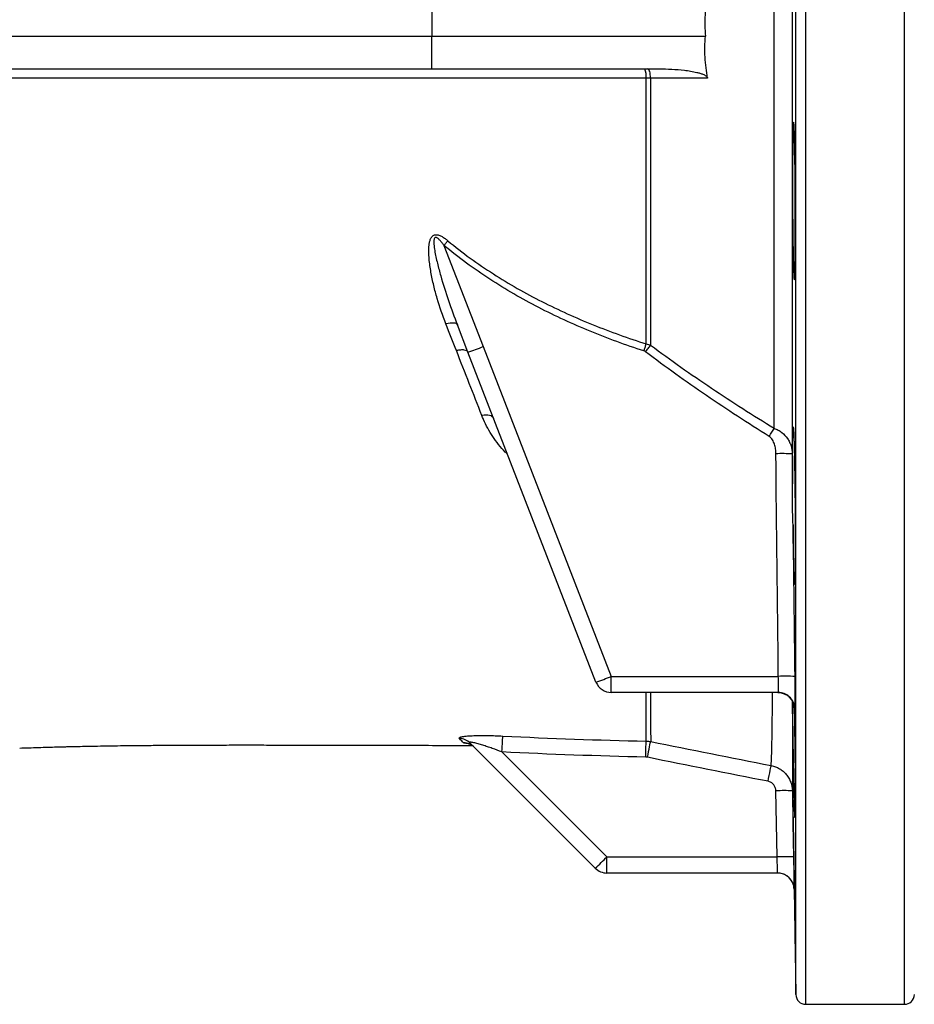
# Model space of a CAD drawing. Header units: millimetres. Extents: x 2703 to 14468, y 2068 to 15413.
# Tile 7 of 19: x 8284 to 9648, y 2343 to 3843. Entities that reach past the tile are written whole.
import ezdxf

# ---------------------------------------------------------------- set-up
doc = ezdxf.new("R2010")
doc.units = ezdxf.units.MM
doc.header["$LTSCALE"] = 5

msp = doc.modelspace()

# ---------------------------------------------------------------- linework, layer by layer
at = {"color": 8, "linetype": 'Continuous', "lineweight": 25}
for p, q in [((9482.4, 3818.3), (9482.4, 5293.3)), ((9632.9, 3818.3), (9632.9, 5293.3)), ((9467.4, 3818.3), (9467.4, 5278.6)), ((9467.4, 2358), (9467.4, 3818.3)), ((9482.4, 2343.3), (9482.4, 3818.3)), ((9632.9, 2343.3), (9632.9, 3818.3)), ((9465.1, 2793.6), (9464.9, 2796))]:
    msp.add_line(p, q, dxfattribs=at)
at = {"color": 7, "linetype": 'Continuous', "lineweight": 25}
for p, q in [((8912.7, 3868.3), (8912.5, 3818.3)), ((6903.9, 3818.3), (8912.5, 3818.3)), ((8912.7, 3768.3), (8912.5, 3818.3)), ((8912.5, 3818.3), (9329.4, 3818.3)), ((6903.3, 3768.3), (8912.7, 3768.3)), ((8912.7, 3768.3), (9258.8, 3768.3)), ((8931, 3499.5), (8990.9, 3345.3)), ((8967.6, 3336.7), (8951.4, 3378.4)), ((8990.9, 3345.3), (9186, 2842.9)), ((9162.7, 2834.3), (8967.6, 3336.7)), ((9186, 2842.9), (9440.6, 2842.9)), ((9186, 2818.3), (9186, 2842.9)), ((9440.7, 2818.3), (9186, 2818.3)), ((9161.6, 2550.6), (8971, 2741.2)), ((9019.4, 2727.8), (9179.3, 2567.9)), ((9438.7, 2567.9), (9437, 2668.5)), ((9179.3, 2567.9), (9438.7, 2567.9)), ((9179.3, 2543.3), (9179.3, 2567.9)), ((9439.6, 2543.3), (9179.3, 2543.3)), ((9464.6, 2518.7), (9467.4, 2358)), ((9482.4, 2343.3), (9632.9, 2343.3))]:
    msp.add_line(p, q, dxfattribs=at)
at = {"color": 7, "linetype": 'Continuous', "lineweight": 25, "flags": 128}
for points in [[(9245.9, 3754.2), (9245.8, 3757), (9245.5, 3759.6), (9245.1, 3762.1), (9244.5, 3764.2), (9243.8, 3766), (9243, 3767.2), (9242.1, 3768), (9241.2, 3768.3)], [(9332.9, 3754.2), (9304.5, 3754.2), (9245.9, 3754.2)], [(8931, 3499.5), (8931.8, 3500.4), (8932.6, 3501.3), (8933.3, 3502.2), (8934, 3503.1), (8934.8, 3503.9), (8935.5, 3504.8), (8936.2, 3505.7), (8936.9, 3506.5)], [(8951.4, 3378.4), (8950.7, 3379.5), (8949.5, 3380.3), (8947.8, 3380.9), (8945.7, 3381.2), (8943.2, 3381.2), (8940.3, 3381), (8937.2, 3380.5), (8933.9, 3379.8)], [(9235.6, 3338.7), (9236.1, 3340), (9236.5, 3341.4), (9237, 3342.8), (9237.4, 3344.1), (9237.9, 3345.4), (9238.3, 3346.7), (9238.7, 3348), (9239.1, 3349.3)], [(9238.2, 3337.3), (9239.2, 3338.6), (9240.3, 3340), (9241.3, 3341.3), (9242.3, 3342.6), (9243.2, 3343.8), (9244.2, 3345.1), (9245.1, 3346.3), (9246, 3347.5)], [(9006.8, 3235.7), (9006, 3237.2), (9004.6, 3238.5), (9002.8, 3239.6), (9000.6, 3240.3), (8998, 3240.8), (8995.1, 3241), (8992, 3240.8), (8988.6, 3240.4)], [(9426.6, 3208.4), (9427.6, 3210.1), (9428.7, 3211.7), (9429.7, 3213.3), (9430.7, 3214.9), (9431.7, 3216.5), (9432.6, 3218), (9433.5, 3219.4), (9434.4, 3220.8)], [(9019.4, 2727.8), (9019.6, 2732.1), (9019.8, 2736.3), (9020, 2740.2), (9020.2, 2743.7), (9020.4, 2746.7), (9020.5, 2749.2), (9020.6, 2750.9), (9020.7, 2752)], [(9238.5, 2719.9), (9238.6, 2724.4), (9238.7, 2728.7), (9238.8, 2732.7), (9238.9, 2736.3), (9239, 2739.3), (9239, 2741.7), (9239.1, 2743.4), (9239.1, 2744.3)], [(9241.2, 2719.6), (9242, 2724), (9242.9, 2728.3), (9243.7, 2732.2), (9244.4, 2735.7), (9245, 2738.7), (9245.5, 2741), (9245.9, 2742.7), (9246.1, 2743.5)], [(9424.9, 2683), (9425.8, 2687.5), (9426.6, 2691.9), (9427.4, 2695.9), (9428.1, 2699.5), (9428.7, 2702.5), (9429.2, 2704.8), (9429.5, 2706.3), (9429.7, 2707.1)], [(9462, 2668.5), (9462.9, 2618.5), (9463.7, 2567.9)]]:
    msp.add_lwpolyline(points, dxfattribs=at)
at = {"color": 7, "linetype": 'Continuous', "lineweight": 25}
for centre, radius, start, end in [((9213.7, 3757.5), 25.6, 352.6106, 24.9302), ((8847.1, 3698.5), 381.3, 288.4181, 292.1517), ((9446.5, 2811.5), 370.7, 87.6218, 91.4864), ((9042.3, 3196), 381.3, 288.4175, 292.1519), ((9451.3, 2474.4), 368.7, 87.7736, 91.6591), ((9186, 2843.3), 25, 201.2227, 270), ((9440.1, 2793.3), 25, 0.7681, 89.9983), ((9440.7, 2793.3), 25, 48.1873, 89.9997), ((8953.9, 2724), 24.3, 45.0848, 88.3651), ((8960.1, 2717.2), 24.7, 45.0339, 88.6119), ((9449.5, 2309.4), 359.4, 88.0048, 91.9907), ((8822.6, 2915.9), 498.3, 312.8646, 315.7042), ((9451.2, 2208.8), 359.3, 88.0047, 91.9917), ((9179.3, 2568.3), 25, 225.0002, 270), ((9439.6, 2518.3), 25, 1.0114, 90), ((9439.6, 2518.3), 25, 23.5496, 90), ((9482.4, 2358.3), 15, 181, 270), ((9632.9, 2358.3), 15, 270, 359)]:
    msp.add_arc(centre, radius, start, end, dxfattribs=at)
at = {"color": 8, "linetype": 'Continuous', "lineweight": 25}
for centre, start, end in [((9440.7, 2793.3), 0.7508, 48.1871), ((9439.6, 2518.3), 0.9998, 23.5496)]:
    msp.add_arc(centre, 25, start, end, dxfattribs=at)
at = {"color": 7, "linetype": 'Continuous', "lineweight": 25}
for points, knots in [([(9461.9, 4454.7), (9461.9, 4431.4), (9461.9, 4407.5), (9461.9, 4358.7), (9461.9, 4333.9), (9461.9, 4283.2), (9461.9, 4257.3), (9461.9, 4224.4), (9461.9, 4217.7), (9461.9, 4204.4), (9461.9, 4197.7), (9461.9, 4177.6), (9461.9, 4164.1), (9461.9, 4096.6), (9461.9, 4041.9), (9461.9, 3958.8), (9461.9, 3931), (9461.9, 3874.9), (9461.9, 3846.7), (9461.9, 3789.9), (9461.9, 3761.7), (9461.9, 3705.6), (9461.9, 3677.7), (9461.9, 3594.6), (9461.9, 3540), (9461.9, 3472.5), (9461.9, 3459), (9461.9, 3438.9), (9461.9, 3432.2), (9461.9, 3418.9), (9461.9, 3412.3), (9461.9, 3379.3), (9461.9, 3353.4), (9461.9, 3277.3), (9461.9, 3228.6), (9461.9, 3181.9)], [0, 0, 0, 0, 0.0625, 0.0625, 0.125, 0.125, 0.1875, 0.1875, 0.203125, 0.203125, 0.21875, 0.21875, 0.25, 0.25, 0.375, 0.375, 0.4375, 0.4375, 0.5, 0.5, 0.5625, 0.5625, 0.625, 0.625, 0.75, 0.75, 0.78125, 0.78125, 0.796875, 0.796875, 0.8125, 0.8125, 0.875, 0.875, 1, 1, 1, 1]), ([(9434.4, 3220.8), (9434.4, 3265), (9434.4, 3311), (9434.4, 3382.7), (9434.4, 3407.1), (9434.4, 3444.3), (9434.4, 3456.9), (9434.4, 3482), (9434.5, 3494.6), (9434.5, 3557.8), (9434.5, 3609), (9434.5, 3712.7), (9434.5, 3765.2), (9434.5, 3871.4), (9434.5, 3923.8), (9434.5, 4027.5), (9434.5, 4078.8), (9434.5, 4142), (9434.4, 4154.6), (9434.4, 4179.8), (9434.4, 4192.3), (9434.4, 4229.6), (9434.4, 4253.9), (9434.4, 4325.6), (9434.4, 4371.6), (9434.4, 4415.9)], [0, 0, 0, 0, 0.125, 0.125, 0.1875, 0.1875, 0.21875, 0.21875, 0.25, 0.25, 0.375, 0.375, 0.5, 0.5, 0.625, 0.625, 0.75, 0.75, 0.78125, 0.78125, 0.8125, 0.8125, 0.875, 0.875, 1, 1, 1, 1]), ([(9332.9, 3882.5), (9330.9, 3871.9), (9329.6, 3861.2), (9328.4, 3839.8), (9328.5, 3829), (9329.4, 3818.3)], [0, 0, 0, 0, 0.5, 0.5, 1, 1, 1, 1]), ([(9332.9, 3754.2), (9330.9, 3764.7), (9329.6, 3775.5), (9328.4, 3796.9), (9328.5, 3807.6), (9329.4, 3818.3)], [0, 0, 0, 0, 0.5, 0.5, 1, 1, 1, 1]), ([(9258.8, 3768.3), (9265.2, 3768.3), (9271.7, 3768.2), (9284.5, 3767.5), (9291, 3767.1), (9300.6, 3765.9), (9303.8, 3765.5), (9310.1, 3764.4), (9313.3, 3763.8), (9318, 3762.7), (9319.6, 3762.3), (9322.7, 3761.3), (9324.2, 3760.8), (9327.2, 3759.5), (9328.6, 3758.8), (9330.6, 3757.4), (9331.3, 3756.9), (9332.1, 3756), (9332.3, 3755.7), (9332.7, 3754.9), (9332.9, 3754.6), (9332.9, 3754.2)], [0, 0, 0, 0, 0.25, 0.25, 0.5, 0.5, 0.625, 0.625, 0.75, 0.75, 0.8125, 0.8125, 0.875, 0.875, 0.9375, 0.9375, 0.96875, 0.96875, 0.984375, 0.984375, 1, 1, 1, 1]), ([(9239.2, 3754.2), (9159.1, 3754.2), (9080, 3754.2), (8923.7, 3754.2), (8846.5, 3754.2), (8694, 3754.2), (8618.6, 3754.2), (8469.9, 3754.2), (8396.4, 3754.2), (8305.8, 3754.2), (8287.7, 3754.2), (8251.8, 3754.2), (8233.8, 3754.2), (8198.2, 3754.2), (8180.4, 3754.2), (8145.2, 3754.2), (8127.6, 3754.2), (8075.5, 3754.2), (8041.4, 3754.2), (7974.5, 3754.2), (7941.6, 3754.2), (7877.2, 3754.1), (7845.6, 3754.1), (7799.3, 3754.1), (7784, 3754.1), (7753.7, 3754.1), (7738.7, 3754.1), (7694.3, 3754.1), (7665.4, 3754), (7623.3, 3754), (7609.5, 3754), (7582.2, 3754), (7568.7, 3754), (7555.4, 3753.9)], [0, 0, 0, 0, 0.125, 0.125, 0.25, 0.25, 0.375, 0.375, 0.5, 0.5, 0.53125, 0.53125, 0.5625, 0.5625, 0.59375, 0.59375, 0.625, 0.625, 0.6875, 0.6875, 0.75, 0.75, 0.8125, 0.8125, 0.84375, 0.84375, 0.875, 0.875, 0.9375, 0.9375, 0.96875, 0.96875, 1, 1, 1, 1]), ([(9239.1, 3349.3), (9239.1, 3365.1), (9239.1, 3381.1), (9239.1, 3413.3), (9239.1, 3429.6), (9239.2, 3478.7), (9239.1, 3511.9), (9239.2, 3579.4), (9239.2, 3613.7), (9239.2, 3665.9), (9239.2, 3683.4), (9239.2, 3709.9), (9239.2, 3718.7), (9239.2, 3736.5), (9239.2, 3745.3), (9239.2, 3754.2)], [0, 0, 0, 0, 0.125, 0.125, 0.25, 0.25, 0.5, 0.5, 0.75, 0.75, 0.875, 0.875, 0.9375, 0.9375, 1, 1, 1, 1]), ([(9245.9, 3754.2), (9245.9, 3745.3), (9245.9, 3736.3), (9245.9, 3718.5), (9245.9, 3709.6), (9245.9, 3683), (9245.9, 3665.4), (9246, 3613), (9245.9, 3578.6), (9246, 3510.8), (9246, 3477.4), (9246, 3428.1), (9246, 3411.8), (9246, 3379.4), (9246, 3363.4), (9246, 3347.5)], [0, 0, 0, 0, 0.0625, 0.0625, 0.125, 0.125, 0.25, 0.25, 0.5, 0.5, 0.75, 0.75, 0.875, 0.875, 1, 1, 1, 1]), ([(9463.2, 3482.4), (9463.1, 3488.1), (9463, 3494.1), (9462.9, 3503.9), (9462.8, 3507.3), (9462.7, 3514.2), (9462.7, 3517.8), (9462.5, 3528.7), (9462.5, 3536.2), (9462.4, 3545.8), (9462.4, 3547.8), (9462.4, 3551.7), (9462.4, 3553.6), (9462.3, 3559.5), (9462.3, 3563.5), (9462.3, 3575.2), (9462.2, 3583), (9462.2, 3592.7), (9462.2, 3594.6), (9462.3, 3598.4), (9462.3, 3600.3), (9462.3, 3606), (9462.3, 3613.3), (9462.3, 3620.4), (9462.4, 3625.6), (9462.4, 3627.3), (9462.4, 3630.7), (9462.4, 3632.4), (9462.5, 3640.6), (9462.6, 3646.6), (9462.7, 3654.9), (9462.7, 3657.5), (9462.8, 3661.3), (9462.8, 3662.5), (9462.9, 3664.8), (9462.9, 3666), (9463, 3671.4), (9463.1, 3675.1), (9463.3, 3679.6), (9463.4, 3680.9), (9463.5, 3683.2), (9463.6, 3684.1), (9463.8, 3686.4), (9463.9, 3687.1), (9464.1, 3687.1), (9464.2, 3686.9), (9464.3, 3686.1), (9464.4, 3685.6), (9464.5, 3684), (9464.6, 3683.1), (9464.7, 3680.8), (9464.8, 3679.4), (9465, 3674.9), (9465.1, 3671.2), (9465.3, 3664.7), (9465.3, 3662.3), (9465.5, 3657.3), (9465.5, 3654.6), (9465.7, 3646.3), (9465.8, 3640.3), (9465.9, 3630.4), (9466, 3627), (9466, 3620.1), (9466.1, 3616.5), (9466.1, 3609.3), (9466.2, 3605.6), (9466.2, 3600), (9466.2, 3598.1), (9466.3, 3594.3), (9466.3, 3592.3), (9466.3, 3582.6), (9466.4, 3574.8), (9466.4, 3563.1), (9466.4, 3559.2), (9466.4, 3553.3), (9466.4, 3551.3), (9466.4, 3547.4), (9466.4, 3545.5), (9466.4, 3535.8), (9466.4, 3528.4), (9466.4, 3519.3), (9466.4, 3517.5), (9466.4, 3513.9), (9466.4, 3512.2), (9466.3, 3506.9), (9466.3, 3503.6), (9466.2, 3493.8), (9466.2, 3487.8), (9466.1, 3479.4), (9466, 3476.7), (9466, 3471.8), (9465.9, 3469.5), (9465.8, 3465.1), (9465.8, 3463.1), (9465.7, 3459.4), (9465.6, 3457.7), (9465.5, 3453.2), (9465.3, 3450.9), (9465.2, 3448.7), (9465.1, 3448.1), (9465, 3447.3), (9464.9, 3447.1), (9464.7, 3447.1), (9464.6, 3447.9), (9464.4, 3450.2), (9464.3, 3451.2), (9464.2, 3453.5), (9464.1, 3454.8), (9464, 3457.8), (9463.9, 3459.5), (9463.8, 3463.2), (9463.7, 3465.2), (9463.5, 3471.8), (9463.4, 3476.8), (9463.2, 3482.4)], [0, 0, 0, 0, 0.03125, 0.03125, 0.046875, 0.046875, 0.0625, 0.0625, 0.09375, 0.09375, 0.101562, 0.101562, 0.109375, 0.109375, 0.125, 0.125, 0.15625, 0.15625, 0.164062, 0.164062, 0.171875, 0.171875, 0.1875, 0.203125, 0.203125, 0.210937, 0.210937, 0.21875, 0.21875, 0.25, 0.25, 0.265625, 0.265625, 0.273437, 0.273437, 0.28125, 0.28125, 0.3125, 0.3125, 0.328125, 0.328125, 0.34375, 0.34375, 0.375, 0.375, 0.390625, 0.390625, 0.40625, 0.40625, 0.421875, 0.421875, 0.4375, 0.4375, 0.46875, 0.46875, 0.484375, 0.484375, 0.5, 0.5, 0.53125, 0.53125, 0.546875, 0.546875, 0.5625, 0.5625, 0.578125, 0.578125, 0.585937, 0.585937, 0.59375, 0.59375, 0.625, 0.625, 0.640625, 0.640625, 0.648437, 0.648437, 0.65625, 0.65625, 0.6875, 0.6875, 0.695312, 0.695312, 0.703125, 0.703125, 0.71875, 0.71875, 0.75, 0.75, 0.765625, 0.765625, 0.78125, 0.78125, 0.796875, 0.796875, 0.8125, 0.8125, 0.84375, 0.84375, 0.859375, 0.859375, 0.875, 0.875, 0.90625, 0.90625, 0.921875, 0.921875, 0.9375, 0.9375, 0.953125, 0.953125, 0.96875, 0.96875, 1, 1, 1, 1]), ([(8933.9, 3379.8), (8928.9, 3392.5), (8924.5, 3405.5), (8918.7, 3425.1), (8917, 3431.7), (8913.8, 3445.1), (8912.4, 3451.8), (8910, 3465.3), (8909, 3472.1), (8908.1, 3482.4), (8907.9, 3485.9), (8907.8, 3492.8), (8907.9, 3496.2), (8908.4, 3501.3), (8908.7, 3503), (8909.4, 3506.3), (8909.9, 3507.9), (8910.9, 3510.2), (8911.3, 3511), (8912.3, 3512.4), (8912.8, 3513.1), (8914, 3514.2), (8914.7, 3514.7), (8916.3, 3515.4), (8917.1, 3515.6), (8918.9, 3515.8), (8919.8, 3515.8), (8921.5, 3515.5), (8922.4, 3515.3), (8924.1, 3514.7), (8924.9, 3514.4), (8926.6, 3513.6), (8927.4, 3513.2), (8929.7, 3511.9), (8931.2, 3510.9), (8934.1, 3508.8), (8935.5, 3507.6), (8936.9, 3506.5)], [0, 0, 0, 0, 0.25, 0.25, 0.375, 0.375, 0.5, 0.5, 0.625, 0.625, 0.6875, 0.6875, 0.75, 0.75, 0.78125, 0.78125, 0.8125, 0.8125, 0.828125, 0.828125, 0.84375, 0.84375, 0.859375, 0.859375, 0.875, 0.875, 0.890625, 0.890625, 0.90625, 0.90625, 0.921875, 0.921875, 0.9375, 0.9375, 0.96875, 0.96875, 1, 1, 1, 1]), ([(8931, 3499.5), (8930.1, 3500.9), (8929, 3502.2), (8927, 3504.8), (8925.9, 3506), (8924.2, 3507.8), (8923.6, 3508.4), (8922.4, 3509.5), (8921.7, 3510.1), (8920.7, 3510.7), (8920.3, 3511), (8919.6, 3511.3), (8919.2, 3511.5), (8918.4, 3511.6), (8918, 3511.6), (8917.2, 3511.3), (8916.9, 3511), (8916.4, 3510.4), (8916.3, 3510.1), (8916, 3509.3), (8915.9, 3508.9), (8915.6, 3507.7), (8915.5, 3506.9), (8915.4, 3504.5), (8915.5, 3502.9), (8915.8, 3498), (8916.3, 3494.7), (8917.4, 3488.2), (8918, 3485), (8919.4, 3478.6), (8920.2, 3475.4), (8922.6, 3465.8), (8924.3, 3459.4), (8929.7, 3440.5), (8933.7, 3427.9), (8942.2, 3403), (8946.7, 3390.7), (8951.4, 3378.4)], [0, 0, 0, 0, 0.03125, 0.03125, 0.0625, 0.0625, 0.078125, 0.078125, 0.09375, 0.09375, 0.101563, 0.101563, 0.109375, 0.109375, 0.117188, 0.117188, 0.125, 0.125, 0.132813, 0.132813, 0.140625, 0.140625, 0.15625, 0.15625, 0.1875, 0.1875, 0.25, 0.25, 0.3125, 0.3125, 0.375, 0.375, 0.5, 0.5, 0.75, 0.75, 1, 1, 1, 1]), ([(9235.6, 3338.7), (9221.8, 3343.2), (9208.1, 3347.9), (9180.9, 3357.9), (9167.4, 3363.2), (9127.2, 3379.7), (9100.9, 3391.7), (9049.8, 3418), (9024.9, 3432.3), (8976.7, 3463.7), (8953.4, 3480.7), (8931, 3499.5)], [0, 0, 0, 0, 0.125, 0.125, 0.25, 0.25, 0.5, 0.5, 0.75, 0.75, 1, 1, 1, 1]), ([(8936.9, 3506.5), (8959.1, 3488.1), (8982.3, 3471.4), (9030.2, 3440.7), (9055, 3426.7), (9105.7, 3401), (9131.7, 3389.3), (9171.5, 3373.2), (9184.9, 3368.1), (9211.9, 3358.3), (9225.5, 3353.7), (9239.1, 3349.3)], [0, 0, 0, 0, 0.25, 0.25, 0.5, 0.5, 0.75, 0.75, 0.875, 0.875, 1, 1, 1, 1]), ([(9246, 3347.5), (9276.4, 3324.8), (9307.4, 3303.1), (9370.3, 3261), (9402.2, 3240.6), (9434.4, 3220.8)], [0, 0, 0, 0, 0.5, 0.5, 1, 1, 1, 1]), ([(8967.6, 3336.7), (8967.3, 3337.6), (8966.6, 3338.3), (8964.6, 3339.4), (8963.3, 3339.8), (8960.2, 3340.2), (8958.3, 3340.2), (8954.3, 3339.9), (8952.1, 3339.6), (8949.9, 3339.1)], [0, 0, 0, 0, 0.25, 0.25, 0.5, 0.5, 0.75, 0.75, 1, 1, 1, 1]), ([(8988.6, 3240.4), (8982.4, 3256.4), (8976, 3272.6), (8963.1, 3305.5), (8956.5, 3322.2), (8949.9, 3339.1)], [0, 0, 0, 0, 0.5, 0.5, 1, 1, 1, 1]), ([(9426.6, 3208.4), (9394.4, 3228.6), (9362.4, 3249.4), (9299.5, 3292.2), (9268.5, 3314.3), (9238.2, 3337.3)], [0, 0, 0, 0, 0.5, 0.5, 1, 1, 1, 1]), ([(9434.4, 3220.8), (9436.5, 3220), (9438.6, 3219.1), (9441.5, 3217.5), (9442.4, 3217), (9444.2, 3215.8), (9445.1, 3215.1), (9449.4, 3211.8), (9452.3, 3208.6), (9455.2, 3204.3), (9455.8, 3203.4), (9456.8, 3201.6), (9457.3, 3200.7), (9458.6, 3197.9), (9459.4, 3196), (9460.6, 3192), (9461.1, 3190), (9461.7, 3186), (9461.9, 3183.9), (9461.9, 3181.9)], [0, 0, 0, 0, 0.125, 0.125, 0.1875, 0.1875, 0.25, 0.25, 0.5, 0.5, 0.5625, 0.5625, 0.625, 0.625, 0.75, 0.75, 0.875, 0.875, 1, 1, 1, 1]), ([(9462.4, 3136.2), (9462.3, 3143.1), (9462.3, 3149.8), (9462.3, 3159.4), (9462.3, 3162.6), (9462.2, 3168.8), (9462.2, 3171.8), (9462.3, 3180.4), (9462.3, 3185.8), (9462.3, 3193.1), (9462.3, 3195.5), (9462.4, 3199.9), (9462.4, 3202), (9462.5, 3207.9), (9462.6, 3211.2), (9462.7, 3215.3), (9462.7, 3216.5), (9462.8, 3218.7), (9462.8, 3219.6), (9463, 3221.8), (9463.1, 3222.7), (9463.2, 3223.1), (9463.3, 3223), (9463.4, 3222.6), (9463.5, 3222.2), (9463.6, 3220.6), (9463.8, 3218.9), (9464, 3215.4), (9464, 3214.1), (9464.1, 3211.2), (9464.3, 3208), (9464.4, 3204.2), (9464.5, 3200.2), (9464.6, 3198), (9464.8, 3191.1), (9464.9, 3186.1), (9465.1, 3177.9), (9465.1, 3175), (9465.2, 3169.1), (9465.3, 3166.1), (9465.5, 3156.7), (9465.6, 3150.2), (9465.7, 3140), (9465.7, 3136.6), (9465.8, 3129.6), (9465.9, 3126), (9466, 3115.4), (9466.1, 3108.2), (9466.2, 3097.5), (9466.2, 3093.9), (9466.2, 3086.7), (9466.3, 3083.1), (9466.3, 3072.5), (9466.4, 3065.6), (9466.4, 3055.6), (9466.4, 3052.3), (9466.4, 3045.8), (9466.4, 3042.7), (9466.4, 3033.5), (9466.4, 3027.8), (9466.4, 3019.8), (9466.4, 3017.2), (9466.4, 3012.3), (9466.4, 3010), (9466.3, 3003.4), (9466.3, 2999.6), (9466.2, 2994.6), (9466.1, 2993.1), (9466.1, 2990.4), (9466, 2989.2), (9465.9, 2986.1), (9465.8, 2984.6), (9465.7, 2983.4), (9465.7, 2983.1), (9465.6, 2983), (9465.5, 2983.1), (9465.4, 2983.9), (9465.2, 2985), (9465.2, 2985.7), (9465, 2988.4), (9464.9, 2990.7), (9464.7, 2995.1), (9464.7, 2996.8), (9464.5, 3000.3), (9464.5, 3002.2), (9464.3, 3008.4), (9464.2, 3013.1), (9463.9, 3023.3), (9463.8, 3028.9), (9463.6, 3037.7), (9463.5, 3040.7), (9463.5, 3045.4), (9463.4, 3047), (9463.4, 3050.2), (9463.3, 3051.9), (9463.2, 3060.1), (9463.1, 3066.9), (9463, 3073.8)], [0, 0, 0, 0, 0.03125, 0.03125, 0.046875, 0.046875, 0.0625, 0.0625, 0.09375, 0.09375, 0.109375, 0.109375, 0.125, 0.125, 0.15625, 0.15625, 0.171875, 0.171875, 0.1875, 0.1875, 0.21875, 0.21875, 0.234375, 0.234375, 0.25, 0.25, 0.28125, 0.28125, 0.296875, 0.296875, 0.3125, 0.328125, 0.328125, 0.34375, 0.34375, 0.375, 0.375, 0.390625, 0.390625, 0.40625, 0.40625, 0.4375, 0.4375, 0.453125, 0.453125, 0.46875, 0.46875, 0.5, 0.5, 0.515625, 0.515625, 0.53125, 0.53125, 0.5625, 0.5625, 0.578125, 0.578125, 0.59375, 0.59375, 0.625, 0.625, 0.640625, 0.640625, 0.65625, 0.65625, 0.6875, 0.6875, 0.703125, 0.703125, 0.71875, 0.71875, 0.75, 0.75, 0.765625, 0.765625, 0.78125, 0.796875, 0.796875, 0.8125, 0.8125, 0.84375, 0.84375, 0.859375, 0.859375, 0.875, 0.875, 0.90625, 0.90625, 0.9375, 0.9375, 0.953125, 0.953125, 0.960938, 0.960938, 0.96875, 0.96875, 1, 1, 1, 1]), ([(9436.9, 3182.1), (9436.9, 3184.5), (9436.7, 3187), (9436, 3191.8), (9435.4, 3194.1), (9433.9, 3198.8), (9432.9, 3201), (9430.9, 3204.1), (9430.2, 3205.1), (9428.6, 3207), (9427.6, 3207.8), (9426.6, 3208.4)], [0, 0, 0, 0, 0.25, 0.25, 0.5, 0.5, 0.75, 0.75, 0.875, 0.875, 1, 1, 1, 1]), ([(9463, 3073.8), (9462.9, 3079), (9462.7, 3084.1), (9462.4, 3094.5), (9462.3, 3099.7), (9462.2, 3110.2), (9462.2, 3115.5), (9462.3, 3125.9), (9462.4, 3131.1), (9462.4, 3136.2)], [0, 0, 0, 0, 0.25, 0.25, 0.5, 0.5, 0.75, 0.75, 1, 1, 1, 1]), ([(9440.7, 2818.3), (9440.7, 2818.3), (9440.7, 2818.5), (9440.8, 2819.1), (9440.8, 2819.6), (9440.9, 2820.8), (9440.9, 2821.6), (9440.9, 2823.3), (9440.9, 2824.4), (9440.9, 2826.6), (9440.9, 2827.9), (9440.9, 2830.5), (9440.9, 2832), (9440.8, 2834.2), (9440.8, 2835), (9440.8, 2836.5), (9440.8, 2837.3), (9440.7, 2839.6), (9440.7, 2841.2), (9440.6, 2842.9)], [0, 0, 0, 0, 0.125, 0.125, 0.25, 0.25, 0.375, 0.375, 0.5, 0.5, 0.625, 0.625, 0.75, 0.75, 0.8125, 0.8125, 0.875, 0.875, 1, 1, 1, 1]), ([(9465.6, 2842.7), (9465.7, 2839.5), (9465.7, 2836.3), (9465.8, 2831.6), (9465.8, 2830), (9465.8, 2826.9), (9465.8, 2825.4), (9465.8, 2820.9), (9465.9, 2818.1), (9465.9, 2812.8), (9465.9, 2810.2), (9465.9, 2805.7), (9465.9, 2803.7), (9465.9, 2801), (9465.9, 2800.2), (9465.9, 2798.7), (9465.9, 2798), (9465.8, 2796.2), (9465.8, 2795.2), (9465.7, 2794), (9465.7, 2793.6), (9465.7, 2793.6)], [0, 0, 0, 0, 0.125, 0.125, 0.1875, 0.1875, 0.25, 0.25, 0.375, 0.375, 0.5, 0.5, 0.625, 0.625, 0.6875, 0.6875, 0.75, 0.75, 0.875, 0.875, 1, 1, 1, 1]), ([(9440.1, 2818.1), (9440.8, 2818.2), (9443.5, 2818.4), (9447.9, 2817.2), (9452.8, 2815), (9456, 2812.8), (9457.3, 2811.4), (9457.5, 2811.2)], [0, 0, 0, 0, 0.1070553, 0.419131, 0.6970288, 0.9496612, 1, 1, 1, 1]), ([(9457.5, 2811.2), (9458.3, 2810.3), (9460.1, 2808.6), (9462, 2805.5), (9463.5, 2802.4), (9464.3, 2799.7), (9464.7, 2797.8), (9464.8, 2796.8), (9464.9, 2796.2), (9464.9, 2795.9), (9464.9, 2796), (9464.9, 2796)], [0, 0, 0, 0, 0.158815, 0.341799, 0.502262, 0.634297, 0.732613, 0.800447, 0.868259, 0.965162, 1, 1, 1, 1]), ([(9461.9, 2805.4), (9461.9, 2795.7), (9462, 2776.1), (9462, 2750.3), (9462, 2727.2), (9462, 2707.6), (9462, 2690.3), (9462, 2676.2), (9462, 2671.1), (9462, 2668.5)], [0, 0, 0, 0, 0.127669, 0.258667, 0.39351, 0.528464, 0.663308, 0.831225, 1, 1, 1, 1]), ([(9464.8, 2796), (9464.8, 2793.2), (9465, 2785.9), (9465.2, 2771.5), (9465.5, 2753.2), (9465.8, 2732.9), (9466, 2713), (9466.2, 2694.1), (9466.3, 2676.8), (9466.4, 2661.4), (9466.4, 2648.5), (9466.4, 2638.4), (9466.3, 2631.5), (9466.2, 2627.8), (9466, 2627.6), (9465.8, 2630.7), (9465.5, 2637.2), (9465.2, 2647.5), (9464.9, 2661.5), (9464.5, 2678.3), (9464.1, 2695.8), (9463.8, 2714.8), (9463.4, 2734.8), (9463.1, 2755.1), (9462.9, 2775.1), (9462.6, 2791.8), (9462.6, 2801), (9462.5, 2804.2)], [0, 0, 0, 0, 0.018903, 0.049654, 0.091339, 0.133024, 0.174705, 0.216385, 0.25806, 0.299735, 0.341406, 0.383076, 0.424745, 0.466414, 0.508084, 0.549754, 0.591428, 0.633102, 0.685085, 0.726772, 0.768458, 0.810144, 0.85183, 0.893516, 0.935201, 0.976882, 1, 1, 1, 1]), ([(8954.6, 2748.3), (8954.3, 2748.5), (8954.2, 2748.8), (8954.4, 2749.3), (8954.6, 2749.6), (8955.5, 2750.1), (8956.1, 2750.3), (8957.5, 2750.8), (8958.4, 2751), (8960.4, 2751.4), (8961.6, 2751.5), (8964.1, 2751.8), (8965.4, 2752), (8969.7, 2752.4), (8972.9, 2752.5), (8979.6, 2752.8), (8983.1, 2752.9), (8988.5, 2752.9), (8990.4, 2752.9), (8994.1, 2752.9), (8995.9, 2752.8), (9005.3, 2752.7), (9012.9, 2752.4), (9020.7, 2752)], [0, 0, 0, 0, 0.0625, 0.0625, 0.125, 0.125, 0.1875, 0.1875, 0.25, 0.25, 0.3125, 0.3125, 0.375, 0.375, 0.5, 0.5, 0.625, 0.625, 0.6875, 0.6875, 0.75, 0.75, 1, 1, 1, 1]), ([(8284.3, 2733.7), (8288.8, 2733.8), (8298.3, 2734.2), (8312.5, 2734.6), (8325.7, 2735), (8336.2, 2735.3), (8344.1, 2735.5), (8350.4, 2735.7), (8358.3, 2735.9), (8369.5, 2736.1), (8383.5, 2736.4), (8399.4, 2736.7), (8415.9, 2737), (8433.6, 2737.3), (8451.9, 2737.5), (8473.3, 2737.7), (8498.1, 2738), (8526.6, 2738.1), (8556.5, 2738.3), (8588, 2738.3), (8619.8, 2738.4), (8646.9, 2738.4), (8667.5, 2738.3), (8680.7, 2738.3), (8691.3, 2738.3), (8700.2, 2738.3), (8710, 2738.3), (8723.8, 2738.2), (8743.2, 2738.2), (8768.7, 2738.1), (8799.8, 2738.1), (8836.5, 2738), (8879, 2737.9), (8925.3, 2737.8), (8957.6, 2737.8), (8973.7, 2737.8)], [0, 0, 0, 0, 0.025544, 0.054666, 0.078729, 0.097649, 0.111356, 0.120657, 0.130629, 0.152877, 0.178311, 0.202451, 0.232421, 0.259735, 0.288365, 0.319846, 0.360264, 0.402778, 0.448742, 0.492936, 0.539124, 0.584488, 0.606219, 0.624645, 0.639118, 0.649624, 0.661124, 0.67768, 0.703666, 0.736619, 0.776476, 0.823158, 0.877602, 0.938905, 1, 1, 1, 1]), ([(8967.9, 2740.5), (8967.8, 2740.5), (8967.7, 2740.5), (8968.6, 2740.3), (8970.5, 2739.6), (8973.5, 2738.1), (8976, 2736.4), (8977.2, 2734.9), (8977.5, 2734.6)], [0, 0, 0, 0, 0.098174, 0.271425, 0.445736, 0.665947, 0.93279, 1, 1, 1, 1]), ([(9019.4, 2727.8), (9014.5, 2729.6), (9009.5, 2731.4), (9002.2, 2734), (8999.7, 2734.9), (8994.8, 2736.5), (8992.4, 2737.4), (8987.6, 2738.9), (8985.2, 2739.6), (8980.6, 2740.9), (8978.3, 2741.4), (8975.3, 2742.1), (8974.4, 2742.3), (8972.7, 2742.5), (8972, 2742.5), (8971.2, 2742.5), (8971, 2742.4), (8970.7, 2742.3), (8970.6, 2742.2), (8970.5, 2741.9), (8970.7, 2741.6), (8971, 2741.2)], [0, 0, 0, 0, 0.25, 0.25, 0.375, 0.375, 0.5, 0.5, 0.625, 0.625, 0.75, 0.75, 0.8125, 0.8125, 0.875, 0.875, 0.90625, 0.90625, 0.9375, 0.9375, 1, 1, 1, 1]), ([(9429.7, 2707.1), (9434.2, 2706.2), (9438.4, 2704.6), (9444.3, 2701.1), (9446.1, 2699.8), (9449.6, 2696.9), (9451.2, 2695.3), (9454.1, 2691.8), (9455.4, 2689.9), (9457.7, 2686), (9458.7, 2683.9), (9461.1, 2677.5), (9461.9, 2673.1), (9462, 2668.5)], [0, 0, 0, 0, 0.25, 0.25, 0.375, 0.375, 0.5, 0.5, 0.625, 0.625, 0.75, 0.75, 1, 1, 1, 1]), ([(9437, 2668.5), (9437, 2670.2), (9436.6, 2671.9), (9435.4, 2675.1), (9434.6, 2676.6), (9432.4, 2679.2), (9431.1, 2680.3), (9428.1, 2682.1), (9426.6, 2682.7), (9424.9, 2683)], [0, 0, 0, 0, 0.25, 0.25, 0.5, 0.5, 0.75, 0.75, 1, 1, 1, 1]), ([(9465.6, 2470.9), (9465.5, 2476.5), (9465.3, 2482.6), (9465.2, 2492.3), (9465.1, 2495.7), (9465, 2502.6), (9464.9, 2506.2), (9464.7, 2517.1), (9464.6, 2524.6), (9464.4, 2534.3), (9464.4, 2536.2), (9464.3, 2540.1), (9464.3, 2542.1), (9464.2, 2548), (9464.1, 2551.9), (9463.9, 2563.6), (9463.8, 2571.4), (9463.6, 2581.1), (9463.6, 2583), (9463.5, 2586.8), (9463.5, 2588.7), (9463.4, 2594.4), (9463.2, 2601.7), (9463.1, 2608.8), (9463, 2614), (9463, 2615.7), (9463, 2619.1), (9462.9, 2620.8), (9462.8, 2629), (9462.7, 2635), (9462.6, 2643.3), (9462.6, 2645.9), (9462.5, 2649.7), (9462.5, 2650.9), (9462.4, 2653.2), (9462.4, 2654.4), (9462.4, 2659.8), (9462.3, 2663.5), (9462.3, 2668), (9462.3, 2669.3), (9462.3, 2671.6), (9462.2, 2672.5), (9462.2, 2674.8), (9462.3, 2675.6), (9462.3, 2675.5), (9462.3, 2675.3), (9462.4, 2674.6), (9462.4, 2674), (9462.5, 2672.4), (9462.5, 2671.5), (9462.6, 2669.2), (9462.6, 2667.8), (9462.7, 2663.3), (9462.8, 2659.6), (9463, 2653.1), (9463, 2650.7), (9463.1, 2645.7), (9463.2, 2643), (9463.4, 2634.7), (9463.5, 2628.7), (9463.7, 2618.8), (9463.8, 2615.4), (9463.9, 2608.5), (9464, 2604.9), (9464.1, 2597.7), (9464.2, 2594), (9464.3, 2588.4), (9464.3, 2586.5), (9464.4, 2582.7), (9464.4, 2580.7), (9464.6, 2571), (9464.7, 2563.2), (9464.9, 2551.5), (9465, 2547.6), (9465.1, 2541.7), (9465.1, 2539.7), (9465.2, 2535.8), (9465.2, 2533.9), (9465.3, 2524.3), (9465.5, 2516.8), (9465.6, 2507.7), (9465.6, 2505.9), (9465.7, 2502.4), (9465.7, 2500.6), (9465.8, 2495.4), (9465.8, 2492), (9466, 2482.3), (9466, 2476.2), (9466.1, 2469.2), (9466.1, 2467.9), (9466.2, 2465.2), (9466.2, 2463.9), (9466.2, 2460.2), (9466.3, 2457.9), (9466.3, 2453.5), (9466.3, 2451.5), (9466.4, 2447.8), (9466.4, 2446.1), (9466.4, 2441.6), (9466.4, 2439.4), (9466.4, 2437.1), (9466.4, 2436.5), (9466.4, 2435.7), (9466.4, 2435.5), (9466.4, 2435.6), (9466.3, 2436.3), (9466.3, 2438.6), (9466.2, 2439.6), (9466.2, 2441.9), (9466.1, 2443.2), (9466.1, 2446.2), (9466, 2447.9), (9466, 2451.6), (9465.9, 2453.6), (9465.8, 2460.2), (9465.7, 2465.3), (9465.6, 2470.9)], [0, 0, 0, 0, 0.03125, 0.03125, 0.046875, 0.046875, 0.0625, 0.0625, 0.09375, 0.09375, 0.101562, 0.101562, 0.109375, 0.109375, 0.125, 0.125, 0.15625, 0.15625, 0.164062, 0.164062, 0.171875, 0.171875, 0.1875, 0.203125, 0.203125, 0.210937, 0.210937, 0.21875, 0.21875, 0.25, 0.25, 0.265625, 0.265625, 0.273437, 0.273437, 0.28125, 0.28125, 0.3125, 0.3125, 0.328125, 0.328125, 0.34375, 0.34375, 0.375, 0.375, 0.390625, 0.390625, 0.40625, 0.40625, 0.421875, 0.421875, 0.4375, 0.4375, 0.46875, 0.46875, 0.484375, 0.484375, 0.5, 0.5, 0.53125, 0.53125, 0.546875, 0.546875, 0.5625, 0.5625, 0.578125, 0.578125, 0.585937, 0.585937, 0.59375, 0.59375, 0.625, 0.625, 0.640625, 0.640625, 0.648437, 0.648437, 0.65625, 0.65625, 0.6875, 0.6875, 0.695312, 0.695312, 0.703125, 0.703125, 0.71875, 0.71875, 0.75, 0.75, 0.757812, 0.757812, 0.765625, 0.765625, 0.78125, 0.78125, 0.796875, 0.796875, 0.8125, 0.8125, 0.84375, 0.84375, 0.859375, 0.859375, 0.875, 0.875, 0.90625, 0.90625, 0.921875, 0.921875, 0.9375, 0.9375, 0.953125, 0.953125, 0.96875, 0.96875, 1, 1, 1, 1]), ([(9439.6, 2543.3), (9439.6, 2543.3), (9439.6, 2543.5), (9439.5, 2544.1), (9439.5, 2544.6), (9439.5, 2545.8), (9439.5, 2546.6), (9439.4, 2548.3), (9439.4, 2549.4), (9439.3, 2551.6), (9439.3, 2552.9), (9439.2, 2555.5), (9439.1, 2557), (9439, 2559.2), (9439, 2560), (9439, 2561.5), (9438.9, 2562.3), (9438.9, 2564.6), (9438.8, 2566.2), (9438.7, 2567.9)], [0, 0, 0, 0, 0.125, 0.125, 0.25, 0.25, 0.375, 0.375, 0.5, 0.5, 0.625, 0.625, 0.75, 0.75, 0.8125, 0.8125, 0.875, 0.875, 1, 1, 1, 1]), ([(9463.7, 2567.9), (9463.8, 2564.6), (9463.8, 2561.4), (9463.9, 2556.7), (9464, 2555.1), (9464, 2552), (9464, 2550.5), (9464.1, 2546), (9464.2, 2543.2), (9464.2, 2537.9), (9464.3, 2535.4), (9464.4, 2530.8), (9464.4, 2528.8), (9464.4, 2526.1), (9464.5, 2525.3), (9464.5, 2523.8), (9464.5, 2523.1), (9464.5, 2521.3), (9464.5, 2520.3), (9464.6, 2519.1), (9464.6, 2518.7), (9464.6, 2518.7)], [0, 0, 0, 0, 0.125, 0.125, 0.1875, 0.1875, 0.25, 0.25, 0.375, 0.375, 0.5, 0.5, 0.625, 0.625, 0.6875, 0.6875, 0.75, 0.75, 0.875, 0.875, 1, 1, 1, 1])]:
    msp.add_open_spline(points, degree=3, knots=knots, dxfattribs=at)
for points in [[(9245.9, 3754.2), (9243.7, 3754.2), (9241.5, 3754.2), (9239.2, 3754.2)], [(8949.9, 3339.1), (8944.6, 3352.5), (8939.3, 3366.1), (8933.9, 3379.8)], [(9239.1, 3349.3), (9241.5, 3348.9), (9243.8, 3348.3), (9246, 3347.5)], [(9238.2, 3337.3), (9237.4, 3337.9), (9236.6, 3338.4), (9235.6, 3338.7)], [(9440.6, 2842.9), (9439.3, 2955.9), (9438, 3069), (9436.9, 3182.1)], [(9461.9, 3181.9), (9462.1, 3166.7), (9462.2, 3151.4), (9462.4, 3136.2)], [(9463, 3073.8), (9463.8, 2996.8), (9464.7, 2919.8), (9465.6, 2842.7)], [(9465.7, 2793.6), (9465.5, 2793.6), (9465.3, 2793.6), (9465.1, 2793.6)], [(8960.7, 2741.9), (8959.1, 2743.6), (8957.1, 2745.7), (8954.6, 2748.3)], [(9020.7, 2752), (9093.4, 2748.3), (9166.3, 2745.9), (9239.1, 2744.3)], [(9239.1, 2744.3), (9241.4, 2744.3), (9243.8, 2744), (9246.1, 2743.5)], [(9246.1, 2743.5), (9307.2, 2731.2), (9368.4, 2719.1), (9429.7, 2707.1)], [(9238.5, 2719.9), (9165.5, 2721.5), (9092.4, 2724), (9019.4, 2727.8)], [(9241.2, 2719.6), (9240.3, 2719.8), (9239.4, 2719.9), (9238.5, 2719.9)], [(9424.9, 2683), (9363.6, 2695.1), (9302.4, 2707.2), (9241.2, 2719.6)]]:
    msp.add_open_spline(points, degree=3, dxfattribs=at)
at = {"color": 8, "linetype": 'Continuous', "lineweight": 25}
for points, knots in [([(9028, 3181.2), (9026.8, 3182.4), (9017.9, 3190.5), (9004.9, 3208), (8994, 3227.2), (8989.5, 3238.3), (8988.6, 3240.4)], [0, 0, 0, 0, 0.066401, 0.484125, 0.902203, 1, 1, 1, 1]), ([(9239.1, 2744.3), (9239.1, 2746.9), (9239.1, 2752.1), (9239.2, 2764.4), (9239.2, 2780.1), (9239.2, 2797.9), (9239.2, 2812), (9239.2, 2818.3)], [0, 0, 0, 0, 0.206081, 0.41216, 0.620924, 0.829687, 1, 1, 1, 1]), ([(9245.9, 2818.3), (9245.9, 2811.6), (9245.9, 2797.3), (9246, 2779.4), (9246, 2763.8), (9246, 2751.4), (9246.1, 2746.2), (9246.1, 2743.5)], [0, 0, 0, 0, 0.177175, 0.381539, 0.585904, 0.792952, 1, 1, 1, 1]), ([(9429.7, 2707.1), (9429.8, 2709.5), (9430.2, 2714.4), (9430.5, 2726.8), (9430.9, 2740.2), (9431.1, 2752.9), (9431.3, 2767.5), (9431.5, 2784.2), (9431.7, 2801), (9431.8, 2813.1), (9431.9, 2818.3)], [0, 0, 0, 0, 0.184585, 0.370098, 0.478637, 0.587176, 0.696475, 0.805774, 0.917478, 1, 1, 1, 1]), ([(8967.8, 2740.4), (8966.6, 2740.5), (8962.5, 2740.9), (8961.4, 2741.5), (8960.7, 2741.9)], [0, 0, 0, 0, 0.294568, 1, 1, 1, 1])]:
    msp.add_open_spline(points, degree=3, knots=knots, dxfattribs=at)

doc.saveas('drawing.dxf')
